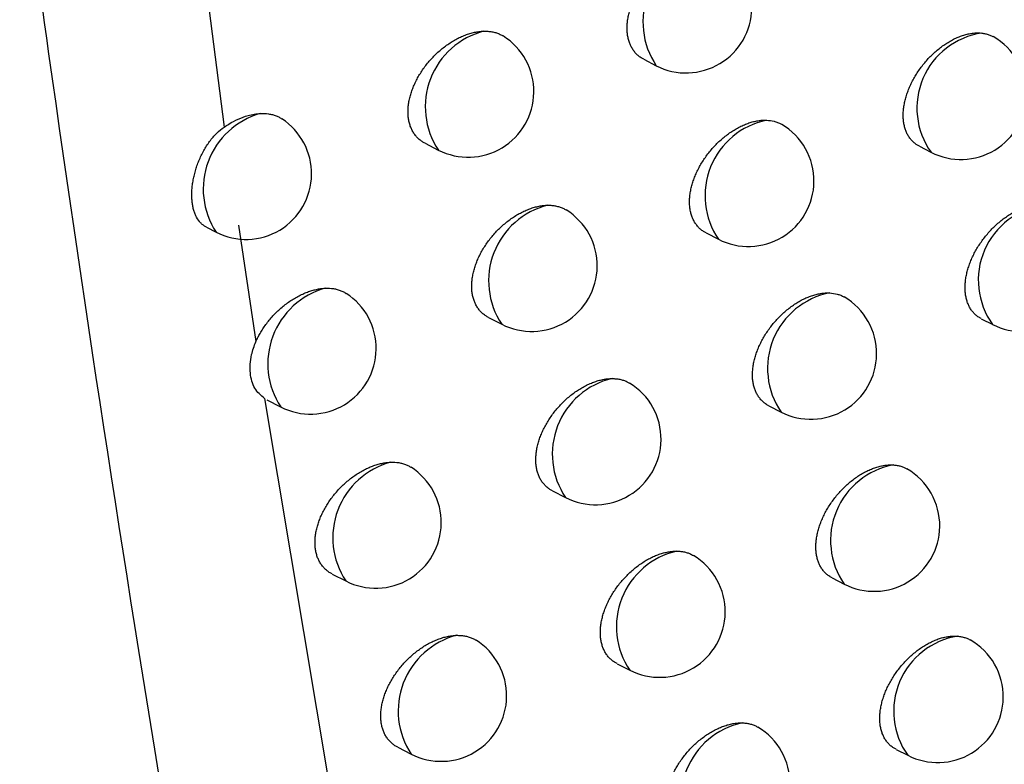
# Model space of a CAD drawing. Header units: millimetres. Extents: x -0.201 to 0.721, y -0.195 to 0.483.
# Tile 94 of 188: x 0.59162 to 0.59912, y -0.17217 to -0.16649. Entities that reach past the tile are written whole.
import ezdxf

# ---------------------------------------------------------------- set-up
doc = ezdxf.new("R2010")
doc.units = ezdxf.units.MM

msp = doc.modelspace()

# ---------------------------------------------------------------- linework, layer by layer
at = {"color": 7, "linetype": 'Continuous', "lineweight": 25}
for p, q in [((0.59232, -0.160702), (0.593176, -0.167312)), ((0.596372, -0.166796), (0.596467, -0.166845)), ((0.594706, -0.167435), (0.594807, -0.167487)), ((0.598472, -0.167459), (0.59856, -0.167504)), ((0.593041, -0.168075), (0.593114, -0.168113)), ((0.593285, -0.16806), (0.593417, -0.168947)), ((0.596847, -0.168119), (0.596941, -0.168167)), ((0.59519, -0.168763), (0.59529, -0.168814)), ((0.598943, -0.168772), (0.59903, -0.168816)), ((0.593483, -0.16938), (0.594561, -0.175819)), ((0.593501, -0.16939), (0.593606, -0.169444)), ((0.597326, -0.169436), (0.597418, -0.169483)), ((0.595678, -0.170084), (0.595776, -0.170135)), ((0.593998, -0.170717), (0.594102, -0.17077)), ((0.597808, -0.170747), (0.597899, -0.170794)), ((0.596169, -0.1714), (0.596265, -0.171449)), ((0.594498, -0.172037), (0.5946, -0.172089)), ((0.598294, -0.172053), (0.598383, -0.172098))]:
    msp.add_line(p, q, dxfattribs=at)
for centre, radius, start, end in [((0.596956, -0.166514), 0.0005898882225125, 102.354716, 214.118509), ((0.596695, -0.1664), 0.0005000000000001, 242.880555, 359.210427), ((0.595303, -0.167158), 0.0005948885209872, 104.38216, 213.596562), ((0.595035, -0.167042), 0.0005, 359.210427, 57.886034), ((0.59903, -0.167168), 0.0005773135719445, 98.240373, 215.630784), ((0.598788, -0.167059), 0.0005000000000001, 359.210427, 60.571673), ((0.595035, -0.167042), 0.0005000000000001, 242.880555, 359.210427), ((0.598788, -0.167059), 0.0005000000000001, 242.880555, 359.210427), ((0.593615, -0.167785), 0.0005984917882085, 105.896404, 213.222169), ((0.593342, -0.167668), 0.0005000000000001, 359.210427, 56.715371), ((0.597427, -0.167836), 0.0005883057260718, 101.745612, 214.28733), ((0.597169, -0.167722), 0.0005, 359.210427, 59.397683), ((0.593342, -0.167668), 0.0005000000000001, 242.880555, 359.210427), ((0.597169, -0.167722), 0.0005, 242.880555, 359.210427), ((0.595784, -0.168484), 0.0005936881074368, 103.90209, 213.723259), ((0.599496, -0.168479), 0.0005755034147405, 97.45827, 215.812236), ((0.595518, -0.168369), 0.0005, 359.210427, 58.303069), ((0.595518, -0.168369), 0.0005, 242.880555, 359.210427), ((0.599257, -0.168371), 0.0005000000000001, 242.880555, 359.210427), ((0.594106, -0.169116), 0.0005975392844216, 105.507089, 213.322541), ((0.593834, -0.168999), 0.0005000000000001, 359.210427, 57.086898), ((0.597902, -0.169151), 0.0005866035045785, 101.097509, 214.46993), ((0.597646, -0.169038), 0.0005, 359.210427, 59.670619), ((0.593834, -0.168999), 0.0005000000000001, 242.880555, 359.210427), ((0.597646, -0.169038), 0.0005, 242.880555, 359.210427), ((0.596268, -0.169804), 0.0005924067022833, 103.393839, 213.85883), ((0.596004, -0.169689), 0.0005000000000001, 359.210427, 58.603667), ((0.596004, -0.169689), 0.0005000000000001, 242.880555, 359.210427), ((0.5946, -0.170441), 0.0005965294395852, 105.096166, 213.429026), ((0.59433, -0.170325), 0.0005, 359.210427, 57.414416), ((0.59838, -0.170461), 0.0005847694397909, 100.406977, 214.667968), ((0.598127, -0.170349), 0.0005, 359.210427, 60.035857), ((0.59433, -0.170325), 0.0005000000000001, 242.880555, 359.210427), ((0.598127, -0.170349), 0.0005, 242.880555, 359.210427), ((0.596755, -0.171119), 0.0005910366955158, 102.855323, 214.004215), ((0.596493, -0.171004), 0.0005000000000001, 359.210427, 58.895943), ((0.596493, -0.171004), 0.0005000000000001, 242.880555, 359.210427), ((0.595097, -0.17176), 0.0005954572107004, 104.662245, 213.542207), ((0.594828, -0.171644), 0.0005, 359.210427, 57.731744), ((0.598855, -0.171762), 0.0005789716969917, 99.069576, 215.483897), ((0.598611, -0.171653), 0.0005, 359.210427, 60.294167), ((0.594828, -0.171644), 0.0005000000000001, 242.880555, 359.210427), ((0.598611, -0.171653), 0.0005, 242.880555, 359.210427), ((0.597246, -0.172427), 0.000589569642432, 102.28422, 214.160484), ((0.596986, -0.172313), 0.0005, 359.210427, 59.179782)]:
    msp.add_arc(centre, radius, start, end, dxfattribs=at)
for points, knots in [([(0.590692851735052, -0.1573932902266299), (0.5907530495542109, -0.1579627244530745), (0.5909493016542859, -0.1598191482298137), (0.5913211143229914, -0.162944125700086), (0.5919313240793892, -0.1675219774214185), (0.5927458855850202, -0.1728171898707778), (0.593820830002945, -0.1788054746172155), (0.5948386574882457, -0.1837387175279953), (0.5957209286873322, -0.1876525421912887), (0.5961915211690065, -0.1895937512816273), (0.5964268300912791, -0.1905644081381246)], [0, 0, 0, 0, 0.049973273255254, 0.1629188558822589, 0.2758835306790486, 0.4567150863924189, 0.6376252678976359, 0.8187720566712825, 0.9093811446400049, 1, 1, 1, 1]), ([(0.5963721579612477, -0.1667959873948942), (0.5963651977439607, -0.1667922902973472), (0.5963500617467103, -0.1667842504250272), (0.5963292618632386, -0.1667682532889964), (0.5963092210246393, -0.1667488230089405), (0.5962914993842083, -0.1667263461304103), (0.5962765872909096, -0.1667015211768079), (0.5962645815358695, -0.1666747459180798), (0.5962553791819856, -0.1666461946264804), (0.5962488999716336, -0.16661540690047), (0.5962453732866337, -0.166583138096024), (0.5962447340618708, -0.1665498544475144), (0.5962468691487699, -0.166515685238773), (0.5962518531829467, -0.16648020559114), (0.5962596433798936, -0.1664441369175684), (0.5962700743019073, -0.1664079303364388), (0.5962830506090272, -0.1663716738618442), (0.5962987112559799, -0.1663351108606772), (0.5963168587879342, -0.1662988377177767), (0.5963372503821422, -0.1662632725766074), (0.5963598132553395, -0.1662284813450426), (0.5963846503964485, -0.1661943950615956), (0.5964114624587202, -0.1661615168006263), (0.5964399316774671, -0.1661302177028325), (0.59646999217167, -0.1661005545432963), (0.5965016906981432, -0.1660725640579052), (0.596534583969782, -0.1660467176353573), (0.5965682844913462, -0.16602330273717), (0.5966027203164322, -0.166002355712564), (0.5966379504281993, -0.1659839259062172), (0.5966733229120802, -0.1659684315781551), (0.5967084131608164, -0.1659560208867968), (0.5967431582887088, -0.1659466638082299), (0.5967776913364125, -0.1659404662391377), (0.5968064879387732, -0.1659378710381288), (0.5968234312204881, -0.1659379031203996), (0.5968293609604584, -0.1659379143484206)], [0, 0, 0, 0, 0.0251834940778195, 0.0547651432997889, 0.0845584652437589, 0.1150260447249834, 0.1457293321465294, 0.1747231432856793, 0.2039225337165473, 0.2337731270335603, 0.2638496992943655, 0.2924928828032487, 0.3213353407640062, 0.350804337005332, 0.3804887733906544, 0.4091703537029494, 0.4380476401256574, 0.4675366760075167, 0.4972346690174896, 0.5263173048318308, 0.5555961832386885, 0.5854874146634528, 0.6155875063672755, 0.6452569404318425, 0.675126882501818, 0.7056243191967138, 0.736336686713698, 0.7665221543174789, 0.7969143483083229, 0.8279575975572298, 0.8592256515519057, 0.889622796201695, 0.9202321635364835, 0.9515145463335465, 0.9830312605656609, 1, 1, 1, 1]), ([(0.5947061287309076, -0.1674351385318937), (0.5946989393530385, -0.1674313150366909), (0.5946834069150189, -0.1674230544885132), (0.5946621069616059, -0.1674067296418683), (0.594641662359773, -0.1673870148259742), (0.5946235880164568, -0.1673642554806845), (0.5946084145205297, -0.1673391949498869), (0.5945962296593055, -0.1673122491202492), (0.5945869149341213, -0.1672836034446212), (0.5945803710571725, -0.1672527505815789), (0.5945768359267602, -0.1672204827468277), (0.5945762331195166, -0.1671872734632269), (0.5945784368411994, -0.1671532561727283), (0.5945835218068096, -0.167117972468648), (0.5945914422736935, -0.1670821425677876), (0.5946020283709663, -0.1670462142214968), (0.5946151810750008, -0.1670102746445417), (0.5946310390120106, -0.1669740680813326), (0.5946494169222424, -0.1669381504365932), (0.5946700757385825, -0.1669029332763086), (0.5946929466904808, -0.1668684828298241), (0.5947181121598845, -0.1668347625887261), (0.5947453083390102, -0.1668022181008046), (0.5947742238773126, -0.1667712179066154), (0.5948047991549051, -0.1667418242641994), (0.5948370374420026, -0.1667141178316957), (0.5948705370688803, -0.1666885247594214), (0.5949049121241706, -0.1666653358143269), (0.5949400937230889, -0.1666445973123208), (0.594976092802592, -0.1666263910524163), (0.5950122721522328, -0.166611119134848), (0.5950482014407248, -0.1665989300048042), (0.5950838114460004, -0.1665898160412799), (0.5951192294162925, -0.1665838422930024), (0.5951427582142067, -0.1665820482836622), (0.5951545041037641, -0.1665817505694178), (0.5951548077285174, -0.1665817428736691)], [0, 0, 0, 0, 0.0259519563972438, 0.0560684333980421, 0.0864018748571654, 0.1174280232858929, 0.1486969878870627, 0.1780807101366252, 0.2076738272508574, 0.2379309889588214, 0.2684188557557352, 0.2973607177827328, 0.3265041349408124, 0.3562809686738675, 0.3862754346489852, 0.4152528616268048, 0.4444273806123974, 0.4742168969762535, 0.5042159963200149, 0.5336762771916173, 0.5633341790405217, 0.5936073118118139, 0.6240896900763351, 0.6542710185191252, 0.6846550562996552, 0.7156722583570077, 0.7469058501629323, 0.7777368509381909, 0.8087781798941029, 0.8404814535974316, 0.8724131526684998, 0.9035278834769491, 0.9348599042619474, 0.9668816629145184, 0.9991439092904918, 0.9999999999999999, 0.9999999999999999, 0.9999999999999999, 0.9999999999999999]), ([(0.5951548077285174, -0.1665817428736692), (0.5951651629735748, -0.1665817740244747), (0.595185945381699, -0.1665818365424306), (0.5952158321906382, -0.1665857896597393), (0.5952447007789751, -0.1665925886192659), (0.595271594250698, -0.166602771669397), (0.5952903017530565, -0.1666116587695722), (0.5952992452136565, -0.166617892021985), (0.5953006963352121, -0.1666189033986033)], [0, 0, 0, 0, 0.1897456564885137, 0.3808091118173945, 0.5760284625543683, 0.7726836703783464, 0.9631167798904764, 1, 1, 1, 1]), ([(0.598472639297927, -0.1674587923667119), (0.5984659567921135, -0.1674552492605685), (0.5984512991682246, -0.1674474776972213), (0.5984310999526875, -0.1674318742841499), (0.5984115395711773, -0.1674127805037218), (0.5983942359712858, -0.1673906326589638), (0.598379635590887, -0.1673660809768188), (0.5983678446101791, -0.1673395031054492), (0.5983587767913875, -0.1673110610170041), (0.5983523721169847, -0.1672803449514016), (0.5983488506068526, -0.1672480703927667), (0.5983481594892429, -0.1672146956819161), (0.5983501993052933, -0.1671803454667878), (0.5983550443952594, -0.1671446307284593), (0.5983626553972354, -0.167108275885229), (0.5983728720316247, -0.1670717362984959), (0.5983856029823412, -0.1670351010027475), (0.5984009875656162, -0.1669981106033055), (0.5984188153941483, -0.1669614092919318), (0.5984388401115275, -0.1669254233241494), (0.5984609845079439, -0.1668902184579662), (0.5984853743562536, -0.1668556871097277), (0.5985116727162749, -0.1668223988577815), (0.5985395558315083, -0.1667907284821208), (0.5985689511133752, -0.1667607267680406), (0.5985999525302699, -0.1667323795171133), (0.5986320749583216, -0.166706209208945), (0.5986649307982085, -0.166682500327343), (0.5986984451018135, -0.1666612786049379), (0.5987327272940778, -0.1666425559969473), (0.5987671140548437, -0.1666267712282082), (0.5988011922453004, -0.1666140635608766), (0.5988348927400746, -0.1666044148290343), (0.5988684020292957, -0.1665978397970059), (0.598898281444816, -0.166594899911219), (0.5989244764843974, -0.1665944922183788), (0.5989393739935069, -0.1665957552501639), (0.5989468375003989, -0.1665963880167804)], [0, 0, 0, 0, 0.0240679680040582, 0.0527914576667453, 0.0817189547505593, 0.1112946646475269, 0.1410963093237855, 0.1693900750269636, 0.1978833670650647, 0.2270079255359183, 0.2563512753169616, 0.2843928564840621, 0.31262933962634, 0.3414789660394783, 0.3705396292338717, 0.3986190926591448, 0.426890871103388, 0.4557650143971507, 0.4848454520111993, 0.5132307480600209, 0.5418088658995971, 0.5709902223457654, 0.6003779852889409, 0.62919905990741, 0.6582162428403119, 0.6878484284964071, 0.7176917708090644, 0.746884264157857, 0.7762774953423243, 0.8063033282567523, 0.8365477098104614, 0.8658799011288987, 0.8954167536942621, 0.9256019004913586, 0.9560124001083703, 0.9779626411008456, 1, 1, 1, 1]), ([(0.5989468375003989, -0.1665963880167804), (0.5989562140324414, -0.16659770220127), (0.598975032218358, -0.1666003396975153), (0.5990014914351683, -0.1666083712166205), (0.5990212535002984, -0.1666161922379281), (0.5990314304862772, -0.1666224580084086), (0.5990338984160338, -0.1666239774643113)], [0, 0, 0, 0, 0.2971625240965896, 0.5963888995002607, 0.9021238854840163, 1, 1, 1, 1]), ([(0.5931765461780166, -0.1673117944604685), (0.5931881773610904, -0.1673040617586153), (0.5932231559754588, -0.167280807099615), (0.593284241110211, -0.1672491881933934), (0.5933493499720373, -0.1672257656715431), (0.5934053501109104, -0.1672129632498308), (0.5934356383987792, -0.1672103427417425), (0.5934508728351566, -0.1672090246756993)], [0, 0, 0, 0, 0.1297877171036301, 0.3903123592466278, 0.6582788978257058, 0.8281207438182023, 0.9999999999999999, 0.9999999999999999, 0.9999999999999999, 0.9999999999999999]), ([(0.5934508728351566, -0.1672090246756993), (0.5934720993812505, -0.1672090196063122), (0.5935042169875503, -0.1672090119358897), (0.5935438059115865, -0.1672171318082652), (0.593571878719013, -0.1672263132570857), (0.5935966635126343, -0.1672366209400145), (0.5936098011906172, -0.1672465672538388), (0.5936155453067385, -0.1672509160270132)], [0, 0, 0, 0, 0.342547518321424, 0.518304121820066, 0.6953534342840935, 0.8668010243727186, 1, 1, 1, 1]), ([(0.5930411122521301, -0.1680749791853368), (0.5930349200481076, -0.1680715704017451), (0.5930218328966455, -0.1680643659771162), (0.593003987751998, -0.1680496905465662), (0.5929817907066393, -0.1680259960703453), (0.5929634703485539, -0.1679963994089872), (0.5929493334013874, -0.1679616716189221), (0.5929409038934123, -0.1679330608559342), (0.5929347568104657, -0.1679024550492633), (0.592930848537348, -0.1678699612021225), (0.5929292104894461, -0.1678353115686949), (0.5929299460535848, -0.1677992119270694), (0.5929330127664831, -0.1677621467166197), (0.5929383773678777, -0.167724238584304), (0.5929461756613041, -0.167685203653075), (0.5929563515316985, -0.167645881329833), (0.5929687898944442, -0.1676067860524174), (0.5929834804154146, -0.1675680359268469), (0.593000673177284, -0.1675293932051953), (0.5930264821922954, -0.1674795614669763), (0.5930566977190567, -0.1674322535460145), (0.5930912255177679, -0.1673890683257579), (0.5931268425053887, -0.1673502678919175), (0.5931571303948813, -0.1673268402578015), (0.5931764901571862, -0.1673118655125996)], [0, 0, 0, 0, 0.0359743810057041, 0.0760314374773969, 0.1166539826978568, 0.1964998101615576, 0.237464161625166, 0.2787289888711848, 0.3186045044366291, 0.3587570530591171, 0.3997831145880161, 0.4411108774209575, 0.4809830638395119, 0.5211317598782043, 0.5621525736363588, 0.603475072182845, 0.6433590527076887, 0.6835219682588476, 0.7245697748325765, 0.7659268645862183, 0.8455840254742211, 0.8860534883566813, 0.9271663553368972, 1, 1, 1, 1]), ([(0.5968473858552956, -0.1681188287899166), (0.596840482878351, -0.1681151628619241), (0.5968254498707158, -0.1681071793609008), (0.5968047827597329, -0.1680912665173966), (0.5967848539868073, -0.1680719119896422), (0.5967672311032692, -0.1680495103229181), (0.5967523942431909, -0.1680247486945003), (0.5967404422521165, -0.1679980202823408), (0.5967312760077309, -0.1679694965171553), (0.5967248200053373, -0.1679387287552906), (0.5967213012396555, -0.1679064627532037), (0.5967206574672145, -0.1678731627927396), (0.5967227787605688, -0.1678389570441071), (0.5967277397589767, -0.1678034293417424), (0.5967354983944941, -0.1677673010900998), (0.5967458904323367, -0.1677310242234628), (0.5967588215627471, -0.1676946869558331), (0.59677443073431, -0.1676580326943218), (0.5967925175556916, -0.1676216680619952), (0.5968128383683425, -0.1675860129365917), (0.5968353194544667, -0.167551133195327), (0.5968600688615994, -0.1675169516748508), (0.5968867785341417, -0.1674839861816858), (0.5969151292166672, -0.1674526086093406), (0.5969450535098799, -0.1674228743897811), (0.5969766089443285, -0.1673948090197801), (0.5970093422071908, -0.1673688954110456), (0.597042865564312, -0.1673454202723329), (0.5970771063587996, -0.1673244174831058), (0.5971121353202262, -0.1673059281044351), (0.5971472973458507, -0.1672903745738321), (0.597182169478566, -0.167277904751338), (0.5972166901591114, -0.1672684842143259), (0.5972509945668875, -0.1672622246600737), (0.5972813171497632, -0.1672593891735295), (0.5972997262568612, -0.167259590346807), (0.5973072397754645, -0.1672596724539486)], [0, 0, 0, 0, 0.0249872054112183, 0.0544160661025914, 0.08405514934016, 0.1143634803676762, 0.1449056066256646, 0.1737827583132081, 0.2028643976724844, 0.2325935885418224, 0.2625474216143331, 0.2910973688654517, 0.3198458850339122, 0.3492187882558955, 0.37880643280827, 0.4073960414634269, 0.4361808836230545, 0.4655762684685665, 0.4951803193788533, 0.5241506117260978, 0.5533166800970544, 0.5830940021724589, 0.6130799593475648, 0.6426034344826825, 0.6723267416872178, 0.7026757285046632, 0.7332391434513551, 0.763245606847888, 0.7934577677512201, 0.824317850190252, 0.8554016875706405, 0.8856024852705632, 0.9160141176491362, 0.9470942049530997, 0.9784069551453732, 1, 1, 1, 1]), ([(0.5973072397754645, -0.1672596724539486), (0.5973268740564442, -0.1672614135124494), (0.5973565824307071, -0.1672640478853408), (0.5973921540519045, -0.167276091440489), (0.5974116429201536, -0.1672844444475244), (0.5974213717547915, -0.1672907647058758), (0.597423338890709, -0.1672920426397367)], [0, 0, 0, 0, 0.4627612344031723, 0.700197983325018, 0.939381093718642, 1, 1, 1, 1]), ([(0.5951904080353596, -0.1687626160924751), (0.5951832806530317, -0.1687588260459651), (0.5951678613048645, -0.1687506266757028), (0.595146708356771, -0.1687343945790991), (0.5951263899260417, -0.1687147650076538), (0.5951084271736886, -0.1686920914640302), (0.5950933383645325, -0.1686671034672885), (0.5950812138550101, -0.1686402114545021), (0.5950719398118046, -0.1686115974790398), (0.5950654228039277, -0.1685807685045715), (0.5950618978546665, -0.1685485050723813), (0.5950612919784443, -0.1685152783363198), (0.5950634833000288, -0.1684812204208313), (0.5950685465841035, -0.1684458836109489), (0.5950764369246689, -0.1684099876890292), (0.5950869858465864, -0.1683739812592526), (0.5951000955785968, -0.1683379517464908), (0.5951159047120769, -0.1683016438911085), (0.5951342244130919, -0.1682656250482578), (0.5951548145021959, -0.1682303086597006), (0.5951776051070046, -0.1681957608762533), (0.5952026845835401, -0.1681619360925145), (0.595229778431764, -0.1681292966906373), (0.5952585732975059, -0.1680982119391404), (0.5952890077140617, -0.1680687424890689), (0.5953210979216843, -0.1680409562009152), (0.5953544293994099, -0.168015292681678), (0.5953886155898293, -0.1679920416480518), (0.5954235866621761, -0.1679712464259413), (0.5954593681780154, -0.1679529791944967), (0.5954953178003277, -0.1679376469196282), (0.5955310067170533, -0.1679253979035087), (0.5955663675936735, -0.1679162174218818), (0.5956015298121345, -0.1679101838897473), (0.5956262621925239, -0.1679082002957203), (0.5956392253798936, -0.1679079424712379), (0.5956408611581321, -0.1679079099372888)], [0, 0, 0, 0, 0.0257728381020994, 0.0557568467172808, 0.0859564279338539, 0.1168437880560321, 0.1479720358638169, 0.1772667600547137, 0.2067699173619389, 0.2369338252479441, 0.2673272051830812, 0.2962085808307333, 0.3252910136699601, 0.3550053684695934, 0.3849368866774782, 0.4138562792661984, 0.4429725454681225, 0.4727034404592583, 0.5026439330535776, 0.5320231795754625, 0.56159984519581, 0.5917915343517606, 0.622192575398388, 0.6522536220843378, 0.6825169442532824, 0.7134124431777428, 0.7445241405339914, 0.7751949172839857, 0.8060751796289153, 0.8376148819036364, 0.8693821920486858, 0.9003142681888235, 0.9314623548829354, 0.9632959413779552, 0.995368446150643, 1, 1, 1, 1]), ([(0.5956408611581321, -0.1679079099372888), (0.5956511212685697, -0.1679080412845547), (0.5956717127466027, -0.1679083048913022), (0.5957013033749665, -0.167912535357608), (0.5957297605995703, -0.1679197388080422), (0.5957564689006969, -0.1679298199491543), (0.5957725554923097, -0.1679389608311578), (0.5957804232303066, -0.1679434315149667)], [0, 0, 0, 0, 0.1974588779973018, 0.3962891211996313, 0.5994441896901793, 0.8040934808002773, 1, 1, 1, 1]), ([(0.5989432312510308, -0.1687716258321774), (0.5989365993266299, -0.168768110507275), (0.5989220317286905, -0.1687603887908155), (0.5989019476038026, -0.1687448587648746), (0.5988824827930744, -0.168725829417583), (0.5988652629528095, -0.1687037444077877), (0.5988507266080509, -0.1686792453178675), (0.5988389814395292, -0.1686527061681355), (0.598829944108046, -0.1686242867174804), (0.5988235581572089, -0.1685935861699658), (0.5988200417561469, -0.1685613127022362), (0.5988193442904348, -0.1685279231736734), (0.5988213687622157, -0.1684935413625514), (0.5988261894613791, -0.1684577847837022), (0.5988337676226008, -0.1684213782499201), (0.5988439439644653, -0.1683847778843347), (0.5988566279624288, -0.1683480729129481), (0.5988719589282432, -0.168311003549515), (0.5988897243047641, -0.1682742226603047), (0.5989096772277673, -0.1682381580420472), (0.5989317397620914, -0.1682028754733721), (0.5989560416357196, -0.1681682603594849), (0.5989822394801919, -0.1681348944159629), (0.5990100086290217, -0.168103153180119), (0.5990392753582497, -0.1680730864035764), (0.5990701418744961, -0.168044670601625), (0.5991021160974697, -0.1680184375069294), (0.5991348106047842, -0.16799467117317), (0.5991681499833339, -0.1679733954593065), (0.5992022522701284, -0.1679546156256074), (0.5992364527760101, -0.1679387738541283), (0.5992703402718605, -0.1679260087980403), (0.5993038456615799, -0.1679163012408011), (0.5993371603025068, -0.1679096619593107), (0.5993680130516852, -0.1679065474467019), (0.5993962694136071, -0.1679061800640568), (0.5994131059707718, -0.1679079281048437), (0.5994215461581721, -0.167908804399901)], [0, 0, 0, 0, 0.0238452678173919, 0.0523782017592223, 0.0811135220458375, 0.1104916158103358, 0.140093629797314, 0.1682247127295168, 0.196553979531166, 0.2255101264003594, 0.254683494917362, 0.2825801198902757, 0.3106706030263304, 0.3393710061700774, 0.368281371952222, 0.3962159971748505, 0.4243420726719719, 0.4530680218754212, 0.4819995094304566, 0.510222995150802, 0.5386384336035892, 0.5676546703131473, 0.5968765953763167, 0.6255090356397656, 0.6543365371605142, 0.6837759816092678, 0.7134256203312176, 0.7424042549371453, 0.7715822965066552, 0.8013888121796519, 0.831412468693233, 0.8605187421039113, 0.8898280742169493, 0.9197804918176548, 0.9499563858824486, 0.9749130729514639, 1, 1, 1, 1]), ([(0.5934170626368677, -0.1689472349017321), (0.5934212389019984, -0.1689381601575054), (0.5934296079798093, -0.1689199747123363), (0.5934454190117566, -0.1688902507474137), (0.5934644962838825, -0.1688581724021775), (0.5934875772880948, -0.1688239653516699), (0.5935129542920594, -0.1687905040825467), (0.593540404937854, -0.1687581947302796), (0.5935696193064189, -0.1687274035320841), (0.5936005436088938, -0.1686981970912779), (0.5936331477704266, -0.1686706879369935), (0.5936670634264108, -0.1686452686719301), (0.5937019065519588, -0.1686222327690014), (0.5937376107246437, -0.1686016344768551), (0.593774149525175, -0.1685835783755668), (0.5938101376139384, -0.1685687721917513), (0.5938451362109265, -0.1685571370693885), (0.5938790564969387, -0.1685485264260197), (0.5939128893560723, -0.1685424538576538), (0.5939349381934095, -0.1685408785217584), (0.5939459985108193, -0.1685400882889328)], [0, 0, 0, 0, 0.0420997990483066, 0.0843664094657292, 0.1395583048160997, 0.1951188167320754, 0.2518249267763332, 0.3089198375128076, 0.3656392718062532, 0.4227378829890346, 0.4810191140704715, 0.539703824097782, 0.5978224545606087, 0.6563363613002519, 0.7160935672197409, 0.7762795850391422, 0.8313333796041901, 0.8867241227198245, 0.9431776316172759, 1, 1, 1, 1]), ([(0.5939459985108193, -0.1685400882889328), (0.5939670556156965, -0.1685402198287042), (0.5939989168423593, -0.168540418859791), (0.5940380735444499, -0.168548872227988), (0.5940659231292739, -0.1685581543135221), (0.5940886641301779, -0.1685684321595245), (0.594101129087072, -0.1685766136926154), (0.5941058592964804, -0.1685797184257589)], [0, 0, 0, 0, 0.3525419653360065, 0.5334265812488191, 0.7156416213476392, 0.8920915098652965, 0.9999999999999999, 0.9999999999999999, 0.9999999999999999, 0.9999999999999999]), ([(0.5973261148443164, -0.1694358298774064), (0.597319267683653, -0.1694321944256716), (0.597304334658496, -0.1694242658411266), (0.5972837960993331, -0.1694084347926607), (0.5972639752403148, -0.1693891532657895), (0.5972464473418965, -0.1693668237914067), (0.5972316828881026, -0.1693421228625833), (0.5972197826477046, -0.1693154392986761), (0.5972106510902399, -0.1692869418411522), (0.597204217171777, -0.1692561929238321), (0.5972007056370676, -0.16922392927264), (0.597200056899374, -0.16919061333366), (0.5972021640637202, -0.1691563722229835), (0.5972071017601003, -0.1691207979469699), (0.5972148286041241, -0.1690846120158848), (0.5972251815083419, -0.1690482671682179), (0.5972380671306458, -0.1690118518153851), (0.5972536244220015, -0.1689751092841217), (0.597271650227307, -0.168938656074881), (0.5972919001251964, -0.1689029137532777), (0.5973142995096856, -0.1688679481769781), (0.5973389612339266, -0.1688336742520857), (0.5973655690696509, -0.168800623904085), (0.5973938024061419, -0.1687691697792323), (0.597423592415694, -0.1687393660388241), (0.5974550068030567, -0.1687112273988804), (0.5974875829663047, -0.1686852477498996), (0.5975209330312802, -0.1686617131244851), (0.5975549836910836, -0.1686406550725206), (0.5975898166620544, -0.168622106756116), (0.5976247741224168, -0.1686064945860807), (0.597659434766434, -0.1685939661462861), (0.5976937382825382, -0.1685844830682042), (0.5977278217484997, -0.168578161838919), (0.5977597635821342, -0.1685750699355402), (0.5977797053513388, -0.1685754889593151), (0.5977888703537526, -0.1685756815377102)], [0, 0, 0, 0, 0.0247863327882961, 0.0540567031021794, 0.0835358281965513, 0.1136791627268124, 0.1440543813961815, 0.1728071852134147, 0.2017633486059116, 0.2313633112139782, 0.2611865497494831, 0.2896341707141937, 0.3182795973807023, 0.3475470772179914, 0.3770285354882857, 0.4055167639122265, 0.4341996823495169, 0.4634917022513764, 0.492992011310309, 0.5218413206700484, 0.5508858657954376, 0.580540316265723, 0.6104030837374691, 0.639773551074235, 0.6693431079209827, 0.6995363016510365, 0.7299433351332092, 0.7597656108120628, 0.789792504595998, 0.8204640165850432, 0.8513581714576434, 0.8813587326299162, 0.9115687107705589, 0.9424424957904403, 0.9735472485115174, 1, 1, 1, 1]), ([(0.5977888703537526, -0.1685756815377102), (0.5978082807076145, -0.1685777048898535), (0.5978376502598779, -0.1685807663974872), (0.5978726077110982, -0.1685934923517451), (0.5978902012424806, -0.1686012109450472), (0.5978982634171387, -0.1686066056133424), (0.5978986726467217, -0.1686068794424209)], [0, 0, 0, 0, 0.4860064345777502, 0.7353699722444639, 0.9865675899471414, 1, 1, 1, 1]), ([(0.5934825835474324, -0.1693795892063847), (0.593455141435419, -0.1693558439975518), (0.593400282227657, -0.169308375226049), (0.5933696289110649, -0.1691895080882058), (0.5933746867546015, -0.1690624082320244), (0.5934048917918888, -0.1689803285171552), (0.5934170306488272, -0.1689473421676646)], [0, 0, 0, 0, 0.2708871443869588, 0.5415273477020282, 0.815748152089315, 1, 1, 1, 1]), ([(0.5956779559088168, -0.1700841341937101), (0.5956708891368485, -0.170080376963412), (0.5956555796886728, -0.1700722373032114), (0.5956345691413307, -0.170056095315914), (0.5956143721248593, -0.1700365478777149), (0.5955965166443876, -0.1700139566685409), (0.5955815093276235, -0.1699890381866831), (0.5955694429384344, -0.1699621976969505), (0.595560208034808, -0.1699336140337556), (0.5955537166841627, -0.1699028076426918), (0.5955502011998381, -0.1698705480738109), (0.5955495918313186, -0.1698373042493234), (0.595551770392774, -0.1698032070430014), (0.59555681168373, -0.1697678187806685), (0.595564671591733, -0.1697318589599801), (0.5955751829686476, -0.1696957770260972), (0.5955882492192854, -0.1696596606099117), (0.5956040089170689, -0.1696232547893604), (0.5956222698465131, -0.1695871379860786), (0.5956427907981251, -0.1695517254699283), (0.5956655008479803, -0.1695170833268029), (0.5956904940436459, -0.1694831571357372), (0.5957174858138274, -0.1694504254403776), (0.5957461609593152, -0.1694192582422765), (0.5957764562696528, -0.1693897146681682), (0.5958084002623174, -0.1693618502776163), (0.5958415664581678, -0.1693361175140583), (0.5958755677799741, -0.1693128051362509), (0.5959103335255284, -0.1692919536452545), (0.5959459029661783, -0.1692736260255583), (0.5959816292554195, -0.1692582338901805), (0.5960170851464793, -0.1692459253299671), (0.5960522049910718, -0.1692366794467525), (0.5960871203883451, -0.1692305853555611), (0.5961131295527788, -0.1692284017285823), (0.5961273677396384, -0.1692282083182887), (0.5961303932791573, -0.1692281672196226)], [0, 0, 0, 0, 0.0255893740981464, 0.0554367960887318, 0.0854983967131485, 0.1162428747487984, 0.1472263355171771, 0.1764255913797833, 0.20583229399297, 0.2358963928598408, 0.2661887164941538, 0.295001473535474, 0.3240147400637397, 0.3536582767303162, 0.3835184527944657, 0.4123712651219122, 0.4414206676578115, 0.4710841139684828, 0.5009570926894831, 0.5302475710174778, 0.5597351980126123, 0.5898374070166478, 0.6201489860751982, 0.6500837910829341, 0.6802203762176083, 0.7109879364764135, 0.7419714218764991, 0.7724781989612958, 0.803193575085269, 0.834565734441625, 0.8661646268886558, 0.896911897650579, 0.9278738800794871, 0.959517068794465, 0.9913975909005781, 1, 1, 1, 1]), ([(0.5961303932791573, -0.1692281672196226), (0.5961405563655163, -0.1692284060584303), (0.5961609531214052, -0.1692288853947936), (0.5961902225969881, -0.1692334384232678), (0.5962183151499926, -0.1692409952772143), (0.5962431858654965, -0.1692507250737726), (0.5962576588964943, -0.1692592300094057), (0.5962640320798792, -0.1692629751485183)], [0, 0, 0, 0, 0.2045957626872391, 0.4106124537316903, 0.6211102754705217, 0.8331563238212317, 1, 1, 1, 1]), ([(0.5939985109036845, -0.1707164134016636), (0.5939912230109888, -0.1707125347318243), (0.5939755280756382, -0.1707041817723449), (0.5939540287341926, -0.1706877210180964), (0.5939334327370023, -0.1706678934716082), (0.5939152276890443, -0.1706450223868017), (0.593899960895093, -0.170619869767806), (0.5938877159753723, -0.1705928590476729), (0.593878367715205, -0.1705641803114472), (0.593871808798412, -0.1705333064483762), (0.593868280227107, -0.1705010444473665), (0.5938677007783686, -0.1704678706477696), (0.5938699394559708, -0.1704339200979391), (0.5938750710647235, -0.1703987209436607), (0.5938830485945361, -0.1703629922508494), (0.593893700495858, -0.1703271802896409), (0.5939069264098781, -0.1702913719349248), (0.5939228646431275, -0.1702553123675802), (0.5939413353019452, -0.1702195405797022), (0.593962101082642, -0.1701844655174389), (0.5939850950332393, -0.1701501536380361), (0.5940103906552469, -0.1701165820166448), (0.59403773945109, -0.1700841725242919), (0.5940668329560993, -0.1700532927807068), (0.594097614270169, -0.1700240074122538), (0.5941300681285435, -0.1699964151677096), (0.5941638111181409, -0.1699709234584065), (0.5941984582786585, -0.1699478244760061), (0.594233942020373, -0.169927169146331), (0.5942702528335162, -0.1699090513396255), (0.5943062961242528, -0.1698940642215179), (0.5943416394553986, -0.1698822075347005), (0.5943761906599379, -0.1698734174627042), (0.5944106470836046, -0.1698672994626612), (0.594433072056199, -0.1698658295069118), (0.5944443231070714, -0.1698650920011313)], [0, 0, 0, 0, 0.0262789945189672, 0.0565934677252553, 0.0871269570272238, 0.118360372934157, 0.1498394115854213, 0.1793597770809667, 0.2090909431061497, 0.2394909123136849, 0.2701233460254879, 0.2991647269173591, 0.3284084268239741, 0.3582878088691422, 0.3883855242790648, 0.4174625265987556, 0.446737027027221, 0.4766273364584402, 0.5067273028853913, 0.5363219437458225, 0.566114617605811, 0.5965232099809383, 0.6271410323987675, 0.6575133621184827, 0.6880891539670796, 0.7192999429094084, 0.7507275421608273, 0.78180676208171, 0.813097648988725, 0.8450544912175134, 0.8772410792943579, 0.9074237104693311, 0.9378009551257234, 0.9687935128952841, 0.9999999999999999, 0.9999999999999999, 0.9999999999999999, 0.9999999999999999]), ([(0.5944443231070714, -0.1698650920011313), (0.5944652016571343, -0.1698653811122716), (0.5944967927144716, -0.1698658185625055), (0.5945355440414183, -0.1698745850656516), (0.5945630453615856, -0.1698841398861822), (0.5945842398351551, -0.1698939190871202), (0.5945953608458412, -0.169901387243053), (0.5945988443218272, -0.1699037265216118)], [0, 0, 0, 0, 0.3624848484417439, 0.5484710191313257, 0.735825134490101, 0.9172515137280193, 1, 1, 1, 1]), ([(0.597808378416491, -0.1707469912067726), (0.5978015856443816, -0.1707433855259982), (0.597786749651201, -0.1707355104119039), (0.5977663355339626, -0.1707197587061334), (0.5977466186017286, -0.1707005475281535), (0.5977291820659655, -0.1706782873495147), (0.5977144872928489, -0.1706536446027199), (0.5977026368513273, -0.1706270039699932), (0.5976935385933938, -0.1705985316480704), (0.5976871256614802, -0.1705678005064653), (0.5976836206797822, -0.1705355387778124), (0.5976829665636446, -0.1705022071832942), (0.5976850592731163, -0.1704679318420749), (0.5976899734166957, -0.1704323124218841), (0.5976976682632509, -0.1703960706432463), (0.5977079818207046, -0.1703596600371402), (0.5977208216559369, -0.1703231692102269), (0.5977363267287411, -0.1702863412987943), (0.5977542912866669, -0.1702498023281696), (0.5977744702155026, -0.170213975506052), (0.5977967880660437, -0.1701789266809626), (0.597821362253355, -0.170144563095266), (0.5978478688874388, -0.1701114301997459), (0.5978759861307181, -0.170079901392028), (0.5979056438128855, -0.1700500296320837), (0.5979369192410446, -0.1700218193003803), (0.5979693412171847, -0.1699957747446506), (0.5980025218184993, -0.1699721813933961), (0.5980363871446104, -0.1699510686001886), (0.5980710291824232, -0.169932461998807), (0.5981057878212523, -0.1699167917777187), (0.5981402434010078, -0.1699042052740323), (0.5981743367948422, -0.1698946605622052), (0.5982082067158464, -0.1698882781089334), (0.5982418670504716, -0.1698849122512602), (0.5982634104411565, -0.1698856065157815), (0.5982742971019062, -0.1698859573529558)], [0, 0, 0, 0, 0.0245807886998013, 0.0536865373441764, 0.0829995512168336, 0.1129716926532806, 0.1431738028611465, 0.1717942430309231, 0.2006168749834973, 0.2300794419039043, 0.2597638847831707, 0.2880998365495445, 0.3166327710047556, 0.3457852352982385, 0.3751508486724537, 0.4035280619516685, 0.4320993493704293, 0.4612780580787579, 0.4906645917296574, 0.5193840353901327, 0.5482980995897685, 0.577820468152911, 0.6075507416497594, 0.6367608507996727, 0.6661692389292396, 0.6961989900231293, 0.7264419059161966, 0.7560744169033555, 0.7859104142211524, 0.8163875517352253, 0.8470861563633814, 0.8768821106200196, 0.9068860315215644, 0.937549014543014, 0.9684412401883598, 1, 1, 1, 1]), ([(0.5982742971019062, -0.1698859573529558), (0.5982839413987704, -0.1698868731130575), (0.598303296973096, -0.1698887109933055), (0.5983307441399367, -0.16989542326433), (0.5983554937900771, -0.1699041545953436), (0.598370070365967, -0.1699122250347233), (0.5983766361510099, -0.1699158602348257)], [0, 0, 0, 0, 0.2577948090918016, 0.5173800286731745, 0.782611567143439, 0.9999999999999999, 0.9999999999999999, 0.9999999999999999, 0.9999999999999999]), ([(0.5961688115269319, -0.1713996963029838), (0.5961618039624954, -0.1713959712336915), (0.5961466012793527, -0.1713878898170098), (0.596125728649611, -0.1713718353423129), (0.5961056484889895, -0.1713523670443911), (0.5960878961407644, -0.1713298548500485), (0.59607296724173, -0.1713050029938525), (0.5960609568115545, -0.1712782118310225), (0.5960517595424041, -0.1712496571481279), (0.5960452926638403, -0.1712188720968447), (0.5960417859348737, -0.1711866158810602), (0.5960411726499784, -0.1711533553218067), (0.5960433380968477, -0.1711192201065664), (0.5960483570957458, -0.171083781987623), (0.5960561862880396, -0.1710477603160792), (0.5960666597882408, -0.1710116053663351), (0.5960796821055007, -0.1709754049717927), (0.5960953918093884, -0.1709389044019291), (0.5961135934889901, -0.1709026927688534), (0.596134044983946, -0.1708671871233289), (0.5961566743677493, -0.1708324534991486), (0.5961815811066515, -0.1707984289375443), (0.5962084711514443, -0.1707656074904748), (0.5962370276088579, -0.1707343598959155), (0.5962671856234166, -0.1707047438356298), (0.5962989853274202, -0.1706768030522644), (0.5963319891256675, -0.1706510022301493), (0.5963658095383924, -0.1706276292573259), (0.5964003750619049, -0.1706067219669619), (0.5964357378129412, -0.1705883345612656), (0.5964712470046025, -0.1705728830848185), (0.5965064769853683, -0.1705605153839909), (0.5965413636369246, -0.1705512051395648), (0.5965760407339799, -0.1705450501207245), (0.5966034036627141, -0.1705426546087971), (0.5966189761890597, -0.1705425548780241), (0.596623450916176, -0.1705425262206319)], [0, 0, 0, 0, 0.0254016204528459, 0.0551079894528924, 0.0850271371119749, 0.1156242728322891, 0.146458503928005, 0.1755555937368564, 0.2048591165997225, 0.2348166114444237, 0.2650010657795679, 0.2937369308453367, 0.3226727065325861, 0.352236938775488, 0.3820172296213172, 0.4107948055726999, 0.4397686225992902, 0.4693556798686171, 0.4991521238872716, 0.5283459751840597, 0.5577366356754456, 0.5877412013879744, 0.6179550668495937, 0.6477574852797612, 0.6777611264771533, 0.7083943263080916, 0.7392430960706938, 0.769581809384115, 0.8001281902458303, 0.8313285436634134, 0.8627546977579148, 0.8933146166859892, 0.9240879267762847, 0.9555380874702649, 0.9872239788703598, 1, 1, 1, 1]), ([(0.596623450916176, -0.170542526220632), (0.5966335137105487, -0.170542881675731), (0.5966537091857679, -0.1705435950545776), (0.5966826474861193, -0.1705484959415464), (0.596710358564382, -0.1705564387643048), (0.596733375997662, -0.1705657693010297), (0.5967462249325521, -0.1705735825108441), (0.5967510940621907, -0.1705765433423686)], [0, 0, 0, 0, 0.2125575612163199, 0.4265913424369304, 0.6452806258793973, 0.8655783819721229, 1, 1, 1, 1]), ([(0.594498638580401, -0.1720367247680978), (0.5944914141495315, -0.1720328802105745), (0.5944758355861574, -0.172024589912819), (0.5944544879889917, -0.172008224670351), (0.5944340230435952, -0.171988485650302), (0.5944159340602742, -0.1719657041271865), (0.5944007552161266, -0.1719406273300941), (0.594388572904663, -0.1719136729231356), (0.5943792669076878, -0.1718850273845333), (0.594372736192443, -0.1718541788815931), (0.5943692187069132, -0.1718219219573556), (0.5943686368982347, -0.171788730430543), (0.594370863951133, -0.171754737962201), (0.5943759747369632, -0.1717194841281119), (0.5943839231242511, -0.1716836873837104), (0.5943945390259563, -0.1716477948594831), (0.5944077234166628, -0.171611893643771), (0.5944236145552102, -0.1715757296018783), (0.5944420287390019, -0.171539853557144), (0.594462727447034, -0.1715046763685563), (0.5944856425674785, -0.1714702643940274), (0.5945108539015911, -0.171436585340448), (0.594538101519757, -0.1714040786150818), (0.5945670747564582, -0.1713731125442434), (0.5945977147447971, -0.1713437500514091), (0.5946300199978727, -0.1713160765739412), (0.5946635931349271, -0.1712905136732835), (0.5946980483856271, -0.1712673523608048), (0.5947333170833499, -0.1712466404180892), (0.5947694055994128, -0.1712284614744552), (0.5948055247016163, -0.1712132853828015), (0.5948412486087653, -0.1712011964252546), (0.5948764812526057, -0.1711922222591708), (0.5949116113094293, -0.1711860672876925), (0.594934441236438, -0.171184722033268), (0.5949458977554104, -0.1711840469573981)], [0, 0, 0, 0, 0.0261075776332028, 0.0562976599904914, 0.0867053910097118, 0.1178081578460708, 0.1491546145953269, 0.1785968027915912, 0.2082488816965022, 0.2385666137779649, 0.2691156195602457, 0.2981092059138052, 0.3273046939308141, 0.3571346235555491, 0.3871825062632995, 0.4162146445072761, 0.4454441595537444, 0.4752894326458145, 0.5053444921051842, 0.5348704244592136, 0.564594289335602, 0.5949342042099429, 0.6254835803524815, 0.6557459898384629, 0.6862115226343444, 0.7173113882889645, 0.748627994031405, 0.7795547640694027, 0.8106924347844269, 0.8424938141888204, 0.8745242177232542, 0.9053454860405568, 0.9363765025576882, 0.9680724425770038, 1, 1, 1, 1]), ([(0.5949458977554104, -0.1711840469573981), (0.594956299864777, -0.1711840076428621), (0.5949771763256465, -0.1711839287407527), (0.595007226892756, -0.1711876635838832), (0.5950362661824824, -0.1711942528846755), (0.5950633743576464, -0.1712041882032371), (0.5950830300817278, -0.1712134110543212), (0.5950928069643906, -0.1712201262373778), (0.5950950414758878, -0.1712216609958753)], [0, 0, 0, 0, 0.1861100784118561, 0.3735126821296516, 0.5649915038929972, 0.7578786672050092, 0.9446630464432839, 1, 1, 1, 1]), ([(0.5982942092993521, -0.1720523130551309), (0.5982874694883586, -0.172048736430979), (0.5982727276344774, -0.1720409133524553), (0.5982524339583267, -0.172025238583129), (0.598232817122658, -0.1720060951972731), (0.598215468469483, -0.1719839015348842), (0.5982008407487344, -0.1719593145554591), (0.5981890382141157, -0.1719327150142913), (0.5981799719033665, -0.1719042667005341), (0.5981735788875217, -0.1718735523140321), (0.5981700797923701, -0.1718412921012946), (0.5981694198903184, -0.1718079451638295), (0.5981714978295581, -0.1717736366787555), (0.5981763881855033, -0.1717379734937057), (0.5981840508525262, -0.1717016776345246), (0.5981943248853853, -0.1716652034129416), (0.5982071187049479, -0.1716286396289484), (0.5982225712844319, -0.1715917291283), (0.598240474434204, -0.1715551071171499), (0.5982605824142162, -0.1715191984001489), (0.5982828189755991, -0.1714840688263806), (0.598307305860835, -0.1714496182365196), (0.5983337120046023, -0.1714164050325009), (0.5983617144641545, -0.1713848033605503), (0.5983912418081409, -0.1713548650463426), (0.5984223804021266, -0.1713265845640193), (0.5984546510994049, -0.1713004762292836), (0.5984876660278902, -0.1712768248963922), (0.5985213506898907, -0.1712556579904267), (0.5985558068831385, -0.1712369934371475), (0.5985903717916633, -0.1712212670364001), (0.5986246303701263, -0.1712086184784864), (0.5986585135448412, -0.1711990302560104), (0.5986922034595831, -0.1711925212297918), (0.5987209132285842, -0.1711897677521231), (0.5987446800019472, -0.1711893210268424), (0.5987572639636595, -0.1711901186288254), (0.5987635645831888, -0.171190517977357)], [0, 0, 0, 0, 0.0243701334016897, 0.0533043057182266, 0.082444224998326, 0.1122381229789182, 0.1422600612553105, 0.1707394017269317, 0.1994197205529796, 0.2287359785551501, 0.2582726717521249, 0.2864869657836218, 0.3148973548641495, 0.3439245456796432, 0.3731639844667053, 0.4014199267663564, 0.4298692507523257, 0.4589240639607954, 0.4881861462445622, 0.516766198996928, 0.5455401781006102, 0.5749205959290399, 0.6045084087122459, 0.6335501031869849, 0.6627891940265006, 0.6926471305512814, 0.7227174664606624, 0.7521538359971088, 0.7817925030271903, 0.8120686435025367, 0.8425650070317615, 0.8721511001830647, 0.9019436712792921, 0.9323904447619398, 0.9630646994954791, 0.9815069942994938, 1, 1, 1, 1]), ([(0.5987635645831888, -0.1711905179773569), (0.5987730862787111, -0.1711916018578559), (0.5987921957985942, -0.1711937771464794), (0.5988192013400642, -0.1712010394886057), (0.5988416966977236, -0.1712094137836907), (0.5988542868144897, -0.1712167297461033), (0.5988590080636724, -0.171219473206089)], [0, 0, 0, 0, 0.2737407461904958, 0.5493826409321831, 0.8310200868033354, 1, 1, 1, 1]), ([(0.596663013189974, -0.1727093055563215), (0.5966560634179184, -0.1727056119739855), (0.5966409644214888, -0.1726975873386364), (0.5966202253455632, -0.1726816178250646), (0.5966002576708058, -0.1726622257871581), (0.5965826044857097, -0.1726397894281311), (0.5965677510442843, -0.1726150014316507), (0.5965557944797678, -0.1725882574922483), (0.5965466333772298, -0.1725597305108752), (0.5965401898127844, -0.1725289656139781), (0.5965366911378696, -0.172496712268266), (0.5965360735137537, -0.172463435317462), (0.5965382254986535, -0.1724292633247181), (0.5965432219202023, -0.1723937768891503), (0.5965510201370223, -0.172357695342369), (0.596561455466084, -0.1723214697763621), (0.596574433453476, -0.1722851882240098), (0.5965900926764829, -0.1722485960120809), (0.5966082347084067, -0.1722122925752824), (0.596628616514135, -0.172176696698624), (0.596651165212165, -0.1721418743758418), (0.5966759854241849, -0.1721077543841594), (0.5967027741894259, -0.1720748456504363), (0.59673121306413, -0.1720435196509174), (0.5967612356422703, -0.1720138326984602), (0.596792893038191, -0.1719858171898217), (0.5968257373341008, -0.1719599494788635), (0.5968593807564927, -0.1719365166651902), (0.5968937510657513, -0.171915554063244), (0.5969289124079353, -0.1718971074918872), (0.5969642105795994, -0.1718815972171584), (0.5969992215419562, -0.1718691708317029), (0.5970338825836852, -0.1718597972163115), (0.5970683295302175, -0.1718535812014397), (0.5970971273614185, -0.1718509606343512), (0.5971140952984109, -0.1718509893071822), (0.5971200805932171, -0.1718509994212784)], [0, 0, 0, 0, 0.0252095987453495, 0.0547700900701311, 0.0845419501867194, 0.114986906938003, 0.1456670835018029, 0.1746550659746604, 0.203848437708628, 0.2336922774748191, 0.2637617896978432, 0.2924123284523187, 0.3212621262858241, 0.350738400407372, 0.3804300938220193, 0.4091236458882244, 0.4380130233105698, 0.4675146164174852, 0.4972253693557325, 0.5263145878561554, 0.5556002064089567, 0.5854988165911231, 0.6156065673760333, 0.6452702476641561, 0.6751345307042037, 0.7056267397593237, 0.7363340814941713, 0.7665003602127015, 0.7968733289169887, 0.8278973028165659, 0.8591460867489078, 0.889515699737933, 0.9200973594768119, 0.9513514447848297, 0.9828396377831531, 1, 1, 1, 1]), ([(0.5971200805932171, -0.1718509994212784), (0.5971300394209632, -0.1718514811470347), (0.5971500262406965, -0.1718524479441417), (0.5971786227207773, -0.1718577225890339), (0.5972059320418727, -0.1718660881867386), (0.5972270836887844, -0.1718749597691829), (0.5972382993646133, -0.1718820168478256), (0.5972416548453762, -0.1718841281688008)], [0, 0, 0, 0, 0.2215012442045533, 0.4445408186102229, 0.672431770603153, 0.901998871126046, 1, 1, 1, 1])]:
    msp.add_open_spline(points, degree=3, knots=knots, dxfattribs=at)

doc.saveas('drawing.dxf')
